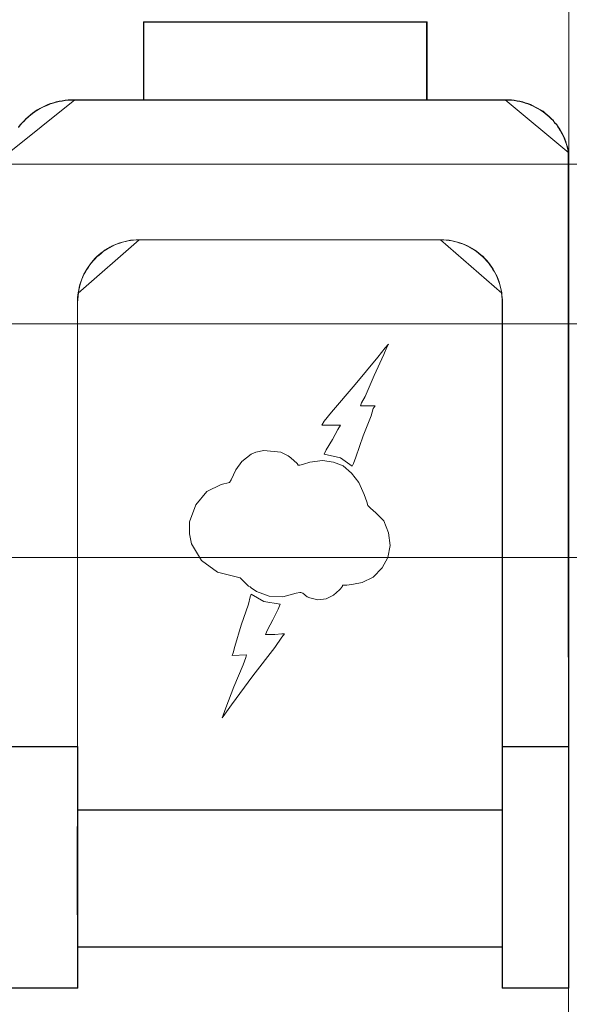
# Model space of a CAD drawing. Header units: millimetres. Extents: x 12819 to 17524, y -4386 to -1138.
# Tile 73 of 94: x 13086.18 to 13087.94, y -4199.45 to -4196.28. Entities that reach past the tile are written whole.
import ezdxf

# ---------------------------------------------------------------- set-up
doc = ezdxf.new("R2010")
doc.units = ezdxf.units.MM
doc.layers.get('0').update_dxf_attribs({"lineweight": 15})
for name, color, linetype, lineweight in [('30', 7, 'Continuous', 15), ('45', 7, 'Continuous', 15), ('50', 7, 'Continuous', 15)]:
    doc.layers.add(name, color=color, linetype=linetype, lineweight=lineweight)

# ---------------------------------------------------------------- blocks, each defined once
blk = doc.blocks.new('*U363')
at = {"layer": '50', "color": 7}
blk.add_lwpolyline([(61.985145, -137.349904), (386.014855, -137.349904), (386.014855, -183.652053), (61.985145, -183.652053), (61.985145, -137.349904)], dxfattribs=at)
blk = doc.blocks.new('*U364')
at = {"layer": '30', "color": 7}
blk.add_lwpolyline([(51.982287, -142.479069), (396.085575, -142.479069), (396.085575, -178.45531), (51.982287, -178.45531), (51.982287, -142.479069)], close=True, dxfattribs=at)
for points in [[(51.982287, -142.479069), (396.085575, -142.479069), (396.085575, -178.45531), (51.982287, -178.45531), (51.982287, -142.479069)], [(51.982287, -149.975715), (396.085575, -149.975715), (396.085575, -170.958664), (51.982287, -170.958664), (51.982287, -149.975715)]]:
    blk.add_lwpolyline(points, dxfattribs=at)
blk = doc.blocks.new('*U367')
at = {"layer": '45', "color": 7}
for points in [[(242.33329, -136.175439), (242.387637, -136.098386), (242.447419, -136.03234), (242.512635, -135.966295), (242.572417, -135.900249), (242.643068, -135.839708), (242.713719, -135.779166), (242.78437, -135.724128), (242.860456, -135.669091), (242.936541, -135.619556), (243.018062, -135.570022), (243.099582, -135.525992), (243.186537, -135.487466), (243.273492, -135.448939), (243.360447, -135.415916), (243.452837, -135.388398), (243.545227, -135.360879), (243.637617, -135.338863), (243.735441, -135.322352), (243.827831, -135.305841), (243.925655, -135.294833), (244.028915, -135.289329), (244.126739, -135.289329), (246.349529, -135.289329), (246.349529, -133.038282), (246.354963, -132.785108), (255.44177, -132.785108), (255.44177, -135.289329), (257.963468, -135.289329), (258.061292, -135.289329), (258.153682, -135.294833), (258.246072, -135.305841), (258.338462, -135.322352), (258.425417, -135.338863), (258.517807, -135.360879), (258.599327, -135.388398), (258.680847, -135.415916), (258.773237, -135.448939), (258.854758, -135.487466), (258.930843, -135.525992), (259.006929, -135.570022), (259.088449, -135.614053), (259.16997, -135.663587), (259.235186, -135.718625), (259.300402, -135.773662), (259.365619, -135.8287), (259.4254, -135.889242), (259.501486, -135.955287), (259.539529, -136.021333), (259.61018, -136.087378), (259.653657, -136.158927), (259.70257, -136.23598), (259.746047, -136.313033), (259.789525, -136.390086), (259.833002, -136.467139), (259.86561, -136.549696), (259.898219, -136.637757), (259.925392, -136.720313), (259.952566, -136.808374), (259.974304, -136.896434), (259.990608, -136.989999), (259.985174, -122.79574)], [(241.986821, -137.012014), (244.138047, -135.277513), (244.138047, -135.277513), (244.039767, -135.277513), (243.936028, -135.283055), (243.837749, -135.294138), (243.744929, -135.310763), (243.64665, -135.327387), (243.553831, -135.349553), (243.461011, -135.377261), (243.368192, -135.404969), (243.280833, -135.438218), (243.193473, -135.477009), (243.106114, -135.515799), (243.024214, -135.560132), (242.942315, -135.610006), (242.865875, -135.659879), (242.789436, -135.715295), (242.718456, -135.77071), (242.647477, -135.831667), (242.576497, -135.892624), (242.516438, -135.959122), (242.450918, -136.025621), (242.390859, -136.092119), (242.336259, -136.169701)], [(241.986821, -156.057729), (244.225747, -156.057729), (244.225747, -141.782337), (244.225747, -141.776834), (244.231181, -141.705292), (244.231181, -141.628247), (244.24205, -141.551201), (244.252918, -141.479659), (244.269221, -141.386104), (244.285524, -141.298053), (244.307261, -141.210001), (244.334433, -141.127452), (244.367038, -141.039401), (244.399644, -140.956852), (244.437684, -140.879807), (244.481158, -140.802761), (244.524633, -140.725716), (244.573541, -140.654174), (244.62245, -140.582632), (244.676793, -140.51109), (244.731135, -140.445051), (244.790913, -140.384516), (244.85069, -140.318477), (244.915901, -140.263444), (244.981113, -140.208412), (245.051758, -140.15338), (245.122404, -140.103851), (245.19305, -140.059825), (245.26913, -140.015799), (245.34521, -139.977276), (245.426724, -139.938754), (245.508238, -139.905734), (245.589753, -139.878218), (245.671267, -139.850702), (245.758215, -139.828689), (245.845164, -139.812179), (245.932113, -139.795669), (246.019061, -139.790166), (246.111444, -139.77916), (246.203827, -139.77916), (255.887723, -139.77916), (255.980106, -139.77916), (256.072489, -139.790166), (256.159437, -139.795669), (256.246386, -139.812179), (256.333334, -139.828689), (256.420283, -139.850702), (256.501797, -139.878218), (256.588746, -139.905734), (256.664826, -139.938754), (256.74634, -139.977276), (256.82242, -140.015799), (256.8985, -140.059825), (256.969146, -140.103851), (257.039792, -140.15338), (257.110437, -140.208412), (257.175649, -140.263444), (257.24086, -140.318477), (257.300637, -140.384516), (257.360414, -140.445051), (257.420191, -140.51109), (257.4691, -140.582632), (257.523443, -140.654174), (257.566917, -140.725716), (257.610391, -140.802761), (257.653866, -140.879807), (257.691906, -140.956852), (257.724511, -141.039401), (257.757117, -141.127452), (257.784289, -141.210001), (257.806026, -141.298053), (257.827763, -141.386104), (257.844066, -141.479659), (257.8495, -141.551201), (257.860369, -141.628247), (257.865803, -141.705292), (257.865803, -141.776834), (257.865803, -141.782337), (257.865803, -156.057729), (259.990608, -156.057729), (259.990608, -136.978013), (259.974306, -136.884458), (259.952568, -136.796406), (259.925397, -136.708355), (259.898226, -136.625806), (259.86562, -136.537754), (259.833014, -136.455206), (259.78954, -136.37816), (259.746066, -136.301115), (259.702591, -136.22407), (259.653683, -136.147025), (259.610208, -136.075483), (259.539563, -136.009444), (259.501523, -135.943405), (259.425443, -135.877366), (259.365666, -135.816831), (259.300454, -135.761798), (259.235243, -135.706766), (259.170031, -135.651733), (259.088517, -135.602204), (259.007003, -135.558178), (258.930923, -135.514153), (258.854843, -135.47563), (258.773328, -135.437107), (258.680946, -135.404088), (258.599431, -135.376572), (258.517917, -135.349056), (258.425534, -135.327043), (258.338586, -135.310533), (258.246203, -135.294023), (258.15382, -135.283017), (258.061437, -135.277513), (257.96362, -135.277513), (255.442112, -135.277513), (246.350552, -135.277513), (244.12793, -135.277513), (244.030113, -135.277513), (243.926861, -135.283017), (243.829044, -135.294023), (243.736661, -135.310533), (243.638844, -135.327043), (243.546461, -135.349056), (243.454078, -135.376572), (243.361696, -135.404088), (243.274747, -135.437107), (243.187798, -135.47563), (243.10085, -135.514153), (243.019336, -135.558178), (242.937821, -135.607708), (242.861741, -135.657237), (242.785661, -135.712269), (242.715016, -135.767301), (242.64437, -135.827837), (242.573724, -135.888373), (242.513947, -135.954411), (242.448736, -136.02045), (242.388959, -136.086489), (242.334616, -136.163534)], [(241.991346, -156.053224), (244.228865, -156.053224), (244.228865, -141.784022), (244.228865, -141.778521), (244.234295, -141.70701), (244.234295, -141.629998), (244.245157, -141.552986), (244.256019, -141.481475), (244.272312, -141.387961), (244.288604, -141.299947), (244.310328, -141.211934), (244.337482, -141.129421), (244.370067, -141.041407), (244.402652, -140.958895), (244.440669, -140.881883), (244.484116, -140.804871), (244.527562, -140.727859), (244.57644, -140.656348), (244.625318, -140.584837), (244.679627, -140.513326), (244.733936, -140.447316), (244.793675, -140.386806), (244.853415, -140.320796), (244.918585, -140.265788), (244.983756, -140.210779), (245.054357, -140.155771), (245.124958, -140.106263), (245.19556, -140.062256), (245.271592, -140.01825), (245.347624, -139.979744), (245.429087, -139.941238), (245.51055, -139.908233), (245.592013, -139.880728), (245.673476, -139.853224), (245.76037, -139.831221), (245.847264, -139.814718), (245.934158, -139.798216), (246.021052, -139.792715), (246.113377, -139.781713), (246.205702, -139.781713), (255.883514, -139.781713), (255.975839, -139.781713), (256.068164, -139.792715), (256.155058, -139.798216), (256.241952, -139.814718), (256.328846, -139.831221), (256.41574, -139.853224), (256.497203, -139.880728), (256.584097, -139.908233), (256.660129, -139.941238), (256.741592, -139.979744), (256.817624, -140.01825), (256.893656, -140.062256), (256.964258, -140.106263), (257.034859, -140.155771), (257.10546, -140.210779), (257.170631, -140.265788), (257.235801, -140.320796), (257.295541, -140.386806), (257.35528, -140.447316), (257.41502, -140.513326), (257.463898, -140.584837), (257.518207, -140.656348), (257.561654, -140.727859), (257.605101, -140.804871), (257.648548, -140.881883), (257.686564, -140.958895), (257.719149, -141.041407), (257.751734, -141.129421), (257.778888, -141.211934), (257.800612, -141.299947), (257.822335, -141.387961), (257.838628, -141.481475), (257.844059, -141.552986), (257.854921, -141.629998), (257.860352, -141.70701), (257.860352, -141.778521), (257.860352, -141.784022), (257.860352, -156.053224), (259.983822, -156.053224), (259.983822, -136.981781), (259.96753, -136.888267), (259.945806, -136.800253), (259.918652, -136.712239), (259.891497, -136.629727), (259.858912, -136.541713), (259.826327, -136.4592), (259.78288, -136.382188), (259.739433, -136.305177), (259.695986, -136.228165), (259.647108, -136.151153), (259.603661, -136.079642), (259.53306, -136.013632), (259.495044, -135.947621), (259.419012, -135.881611), (259.359272, -135.821102), (259.294102, -135.766093), (259.228931, -135.711085), (259.163761, -135.656076), (259.082298, -135.606569), (259.000834, -135.562562), (258.924802, -135.518555), (258.84877, -135.480049), (258.767307, -135.441543), (258.674982, -135.408538), (258.593519, -135.381034), (258.512056, -135.35353), (258.419731, -135.331526), (258.332837, -135.315024), (258.240512, -135.298521), (258.148188, -135.28752), (258.055863, -135.282019), (257.958107, -135.282019), (255.438183, -135.282019), (246.352335, -135.282019), (244.131109, -135.282019), (244.033353, -135.282019), (243.930167, -135.28752), (243.832411, -135.298521), (243.740086, -135.315024), (243.64233, -135.331526), (243.550006, -135.35353), (243.457681, -135.381034), (243.365356, -135.408538), (243.278462, -135.441543), (243.191568, -135.480049), (243.104674, -135.518555), (243.023211, -135.562562), (242.941748, -135.61207), (242.865716, -135.661577), (242.789684, -135.716586), (242.719082, -135.771594), (242.648481, -135.832104), (242.57788, -135.892613), (242.51814, -135.958623), (242.45297, -136.024633), (242.39323, -136.090643), (242.338921, -136.167655)], [(259.994223, -185.284678), (259.994223, -181.774709), (259.988789, -167.333222), (259.988789, -163.790243), (257.86409, -163.790243), (257.86409, -162.47538), (257.86409, -162.47538), (247.2406, -162.47538), (246.25161, -162.47538), (244.230158, -162.47538), (244.230158, -163.790243), (241.991346, -163.790243), (241.991346, -167.322219), (241.99678, -181.758204), (241.99678, -185.268173)]]:
    blk.add_lwpolyline(points, dxfattribs=at)
at = {"layer": '45', "color": 59}
for points in [[(259.990608, -136.989488), (259.972512, -118.765971), (259.990608, -136.989488)], [(244.126736, -135.277513), (257.963797, -135.277513), (244.126736, -135.277513)], [(259.977036, -136.975972), (259.999657, -201.805739), (259.977036, -136.975972)], [(246.201051, -139.775951), (255.889482, -139.775951), (246.201051, -139.775951)], [(257.861097, -158.086064), (247.243608, -158.080562), (246.255177, -158.080562), (244.234867, -158.086064), (244.229436, -159.131438), (244.229436, -159.13694), (244.224005, -159.351517), (244.224005, -161.200179), (244.229436, -161.431262), (244.234867, -161.442266), (244.234867, -162.482138), (246.255177, -162.482138), (247.243608, -162.482138), (257.861097, -162.482138), (257.861097, -161.442266), (257.861097, -161.431262), (257.866528, -161.222187), (257.866528, -159.368023), (257.861097, -159.13694), (257.861097, -159.131438), (257.861097, -158.086064)]]:
    blk.add_lwpolyline(points, close=True, dxfattribs=at)
at = {"layer": '45', "color": 7}
for points in [[(246.345824, -133.040684), (246.345824, -132.774877), (246.345824, -133.040684)], [(255.450641, -132.774877), (246.351262, -132.774877), (246.345824, -133.02903), (246.345824, -135.288776), (255.445202, -135.288776), (255.450641, -132.774877)], [(246.345824, -135.288776), (246.345824, -133.027168), (246.345824, -135.288776)], [(246.35261, -132.774877), (255.450641, -132.774877), (246.35261, -132.774877)], [(255.443855, -132.779382), (246.358041, -132.779382), (246.35261, -133.032624), (246.35261, -135.284271), (255.438424, -135.284271), (255.443855, -132.779382)], [(255.432544, -135.288776), (255.432544, -132.774877), (255.432544, -135.288776)], [(259.990608, -136.989488), (259.974216, -136.895302), (259.952359, -136.806656), (259.925039, -136.71801), (259.897718, -136.634904), (259.864933, -136.546258), (259.832149, -136.463153), (259.788435, -136.385588), (259.744722, -136.308022), (259.701009, -136.230457), (259.651832, -136.152892), (259.608119, -136.080867), (259.537085, -136.014383), (259.498836, -135.947898), (259.422338, -135.881414), (259.362233, -135.82047), (259.296663, -135.765066), (259.231094, -135.709662), (259.165524, -135.654259), (259.083562, -135.604395), (259.0016, -135.560072), (258.925102, -135.515749), (258.848604, -135.476967), (258.766642, -135.438184), (258.673752, -135.404942), (258.59179, -135.37724), (258.509828, -135.349538), (258.416938, -135.327377), (258.329512, -135.310756), (258.236621, -135.294135), (258.143731, -135.283054), (258.050841, -135.277513), (257.952487, -135.277513), (259.990608, -136.989488)], [(246.202443, -139.775951), (246.110043, -139.775951), (246.017644, -139.786959), (245.930679, -139.792462), (245.843715, -139.808973), (245.756751, -139.825484), (245.669786, -139.847498), (245.588257, -139.875016), (245.506728, -139.902534), (245.425199, -139.935555), (245.34367, -139.97408), (245.267577, -140.012605), (245.191483, -140.056633), (245.120824, -140.100662), (245.050166, -140.150194), (244.979507, -140.20523), (244.914284, -140.260265), (244.849061, -140.315301), (244.789273, -140.381344), (244.729485, -140.441883), (244.675132, -140.507926), (244.62078, -140.579472), (244.571862, -140.651019), (244.522945, -140.722565), (244.479463, -140.799615), (244.435981, -140.876665), (244.397934, -140.953715), (244.365322, -141.036268), (244.332711, -141.124326), (244.305534, -141.206879), (244.283793, -141.294936), (244.267487, -141.382993), (244.251182, -141.476554), (244.240311, -141.5481), (244.22944, -141.62515), (244.22944, -141.7022), (244.224005, -141.773747), (244.224005, -141.77925), (244.224005, -156.055505), (244.22944, -158.091825), (246.25136, -158.086321), (247.240579, -158.086321), (257.866528, -158.091825), (257.866528, -156.055505), (257.866528, -141.77925), (257.866528, -141.773747), (257.866528, -141.7022), (257.861093, -141.62515), (257.850222, -141.5481), (257.844787, -141.476554), (257.828481, -141.382993), (257.80674, -141.294936), (257.784999, -141.206879), (257.757823, -141.124326), (257.725211, -141.036268), (257.692599, -140.953715), (257.654553, -140.876665), (257.61107, -140.799615), (257.567588, -140.722565), (257.524106, -140.651019), (257.469753, -140.579472), (257.420836, -140.507926), (257.361048, -140.441883), (257.30126, -140.381344), (257.241472, -140.315301), (257.176249, -140.260265), (257.111026, -140.20523), (257.040367, -140.150194), (256.969709, -140.100662), (256.89905, -140.056633), (256.822957, -140.012605), (256.746863, -139.97408), (256.665334, -139.935555), (256.58924, -139.902534), (256.502276, -139.875016), (256.420747, -139.847498), (256.333782, -139.825484), (256.246818, -139.808973), (256.159854, -139.792462), (256.07289, -139.786959), (255.98049, -139.775951), (255.88809, -139.775951), (246.202443, -139.775951)], [(246.205655, -139.780457), (246.113316, -139.780457), (246.020978, -139.791458), (245.934072, -139.796959), (245.847165, -139.813462), (245.760258, -139.829964), (245.673352, -139.851968), (245.591877, -139.879472), (245.510402, -139.906976), (245.428927, -139.939982), (245.347452, -139.978488), (245.271409, -140.016994), (245.195365, -140.061001), (245.124754, -140.105007), (245.054142, -140.154515), (244.98353, -140.209524), (244.918351, -140.264532), (244.853171, -140.319541), (244.793422, -140.385551), (244.733674, -140.446061), (244.679357, -140.512071), (244.625041, -140.583582), (244.576156, -140.655093), (244.527271, -140.726605), (244.483817, -140.803617), (244.440364, -140.880629), (244.402343, -140.957641), (244.369753, -141.040154), (244.337163, -141.128167), (244.310004, -141.21068), (244.288278, -141.298694), (244.271983, -141.386708), (244.255688, -141.480222), (244.244824, -141.551734), (244.233961, -141.628746), (244.233961, -141.705758), (244.228529, -141.777269), (244.228529, -141.78277), (244.228529, -156.052001), (244.233961, -158.08732), (246.25454, -158.081819), (247.243102, -158.081819), (257.862004, -158.08732), (257.862004, -156.052001), (257.862004, -141.78277), (257.862004, -141.777269), (257.862004, -141.705758), (257.856572, -141.628746), (257.845709, -141.551734), (257.840277, -141.480222), (257.823982, -141.386708), (257.802256, -141.298694), (257.780529, -141.21068), (257.753371, -141.128167), (257.720781, -141.040154), (257.688191, -140.957641), (257.650169, -140.880629), (257.606716, -140.803617), (257.563262, -140.726605), (257.519809, -140.655093), (257.465492, -140.583582), (257.416607, -140.512071), (257.356859, -140.446061), (257.297111, -140.385551), (257.237363, -140.319541), (257.172183, -140.264532), (257.107003, -140.209524), (257.036391, -140.154515), (256.965779, -140.105007), (256.895168, -140.061001), (256.819125, -140.016994), (256.743081, -139.978488), (256.661606, -139.939982), (256.585563, -139.906976), (256.498656, -139.879472), (256.417181, -139.851968), (256.330275, -139.829964), (256.243368, -139.813462), (256.156462, -139.796959), (256.069555, -139.791458), (255.977217, -139.780457), (255.884878, -139.780457), (246.205655, -139.780457)], [(246.212362, -139.775951), (246.119491, -139.775951), (246.02662, -139.787032), (245.939212, -139.792573), (245.851805, -139.809194), (245.764397, -139.825815), (245.676989, -139.847976), (245.595044, -139.875678), (245.5131, -139.90338), (245.431155, -139.936622), (245.34921, -139.975405), (245.272728, -140.014187), (245.196246, -140.05851), (245.125228, -140.102833), (245.054209, -140.152697), (244.98319, -140.2081), (244.917634, -140.263504), (244.852078, -140.318908), (244.791985, -140.385392), (244.731893, -140.446336), (244.677263, -140.512821), (244.622633, -140.584846), (244.573466, -140.65687), (244.524299, -140.728895), (244.480595, -140.80646), (244.436891, -140.884026), (244.398651, -140.961591), (244.365873, -141.044696), (244.333095, -141.133342), (244.30578, -141.216448), (244.283928, -141.305094), (244.267539, -141.39374), (244.25115, -141.487926), (246.212362, -139.775951)], [(257.843907, -141.487926), (257.827526, -141.39374), (257.805685, -141.305094), (257.783843, -141.216448), (257.756541, -141.133342), (257.723779, -141.044696), (257.691017, -140.961591), (257.652794, -140.884026), (257.609111, -140.80646), (257.565428, -140.728895), (257.521745, -140.65687), (257.467141, -140.584846), (257.417998, -140.512821), (257.357934, -140.446336), (257.29787, -140.385392), (257.237805, -140.318908), (257.172281, -140.263504), (257.106756, -140.2081), (257.035772, -140.152697), (256.964787, -140.102833), (256.893802, -140.05851), (256.817356, -140.014187), (256.740911, -139.975405), (256.659005, -139.936622), (256.58256, -139.90338), (256.495194, -139.875678), (256.413289, -139.847976), (256.325922, -139.825815), (256.238556, -139.809194), (256.15119, -139.792573), (256.063824, -139.787032), (255.970998, -139.775951), (255.878172, -139.775951), (257.843907, -141.487926)], [(244.26246, -141.476663), (244.247078, -141.550957), (244.231696, -141.630966), (244.231696, -141.710975), (244.224005, -141.785269), (244.26246, -141.476663)], [(257.866528, -141.785269), (257.866528, -141.710975), (257.858045, -141.630966), (257.84108, -141.550957), (257.832597, -141.476663), (257.866528, -141.785269)], [(244.224005, -141.774006), (244.224005, -141.789774), (244.224005, -141.774006)], [(244.224005, -159.13703), (244.224005, -141.778511), (244.224005, -159.13703)], [(257.855218, -141.774006), (257.855218, -141.789774), (257.855218, -141.774006)], [(257.855218, -159.13703), (257.855218, -141.778511), (257.855218, -159.13703)], [(252.673012, -146.779611), (253.048006, -147.038327), (253.080614, -146.955758), (253.162134, -146.752088), (253.395826, -146.06952), (253.656691, -145.425483), (253.716472, -145.188786), (253.776254, -145.106217), (253.314305, -145.106217), (253.341479, -145.012639), (253.455607, -144.808969), (253.74908, -144.131905), (254.064292, -143.45484), (254.151247, -143.218143), (254.211029, -143.13007), (254.0969, -143.245666), (253.863209, -143.542914), (253.140395, -144.423648), (252.379539, -145.309886), (252.145848, -145.60163), (252.064328, -145.722731), (252.145848, -145.722731), (252.352366, -145.722731), (252.553449, -145.722731), (252.673012, -145.722731), (252.586057, -145.86585), (252.412147, -146.185116), (252.205629, -146.515391), (252.145848, -146.65851), (252.673012, -146.779611)], [(252.755219, -147.035816), (252.440162, -146.920243), (252.092514, -146.865208), (251.685113, -146.920243), (251.484128, -146.980781), (251.364624, -147.013802), (251.304872, -147.013802), (251.283144, -146.953264), (251.076728, -146.777152), (250.989815, -146.716614), (250.756239, -146.595538), (250.207606, -146.540503), (249.946869, -146.595538), (249.800205, -146.656076), (249.506876, -146.892725), (249.305892, -147.156892), (249.16466, -147.481597), (249.104908, -147.569653), (248.838739, -147.630191), (248.377018, -147.861337), (248.029369, -148.279602), (247.822953, -148.835453), (247.822953, -149.215193), (247.882705, -149.539898), (248.203194, -150.068232), (248.724667, -150.447971), (249.447124, -150.624083), (249.626381, -150.805697), (249.713293, -150.893753), (249.773045, -150.92127), (249.800205, -150.948788), (249.974029, -151.064361), (250.38143, -151.218458), (250.815991, -151.240472), (251.250552, -151.124899), (251.364624, -151.097382), (251.397216, -151.097382), (251.456968, -151.124899), (251.598201, -151.240472), (251.685113, -151.273493), (251.945849, -151.334031), (252.206586, -151.30101), (252.440162, -151.185437), (252.641147, -151.009326), (252.673739, -150.981809), (252.733491, -150.893753), (252.733491, -150.860732), (252.874723, -150.860732), (253.08114, -150.833215), (253.369036, -150.77818), (253.716685, -150.602069), (254.004582, -150.304881), (254.183838, -149.980176), (254.265318, -149.594933), (254.210998, -149.187675), (254.064334, -148.802432), (253.803597, -148.538265), (253.629773, -148.395175), (253.542861, -148.301615), (253.515701, -148.186042), (253.423356, -147.949393), (253.254964, -147.569653), (253.021388, -147.272465), (252.755219, -147.035816)], [(250.730938, -151.475183), (250.209285, -151.392655), (249.801745, -151.156076), (249.774575, -151.238604), (249.714803, -151.475183), (249.481146, -152.151909), (249.280093, -152.828635), (249.22032, -153.037704), (249.19315, -153.125734), (249.65503, -153.098225), (249.627861, -153.180752), (249.540919, -153.417331), (249.247489, -154.127068), (248.992097, -154.803794), (248.899721, -155.034871), (248.872552, -155.122901), (248.959494, -155.007362), (249.165981, -154.710263), (249.856083, -153.769449), (250.557054, -152.861646), (250.79071, -152.537037), (250.872218, -152.421499), (250.79071, -152.421499), (250.557054, -152.449008), (250.350566, -152.449008), (250.263624, -152.449008), (250.323397, -152.300458), (250.497281, -151.97585), (250.671165, -151.629234), (250.730938, -151.475183)], [(244.235316, -156.046466), (241.986821, -156.046466), (244.235316, -156.046466)], [(241.986821, -156.046466), (241.992277, -163.785636), (241.992277, -163.802161), (244.23984, -163.802161), (244.23984, -162.485675), (244.23984, -161.444606), (244.234384, -161.433589), (244.228929, -161.20224), (244.228929, -159.351449), (244.234384, -159.136626), (244.234384, -159.131117), (244.23984, -158.084539), (244.234384, -156.046466), (241.986821, -156.046466)], [(241.991346, -156.050971), (241.996779, -163.778902), (241.996779, -163.795403), (244.235316, -163.795403), (244.235316, -162.480829), (244.235316, -161.441272), (244.229882, -161.430271), (244.224449, -161.199258), (244.224449, -159.351155), (244.229882, -159.136643), (244.229882, -159.131143), (244.235316, -158.086085), (244.229882, -156.050971), (241.991346, -156.050971)], [(259.990608, -156.046466), (257.855218, -156.046466), (259.990608, -156.046466)], [(257.855218, -158.084539), (257.855218, -159.131117), (257.855218, -159.136626), (257.860679, -159.367974), (257.860679, -161.224273), (257.855218, -161.433589), (257.855218, -161.444606), (257.855218, -162.485675), (257.855218, -163.802161), (259.990608, -163.802161), (259.990608, -156.046466), (257.855218, -156.046466), (257.855218, -158.084539)], [(257.859742, -158.086085), (257.859742, -159.131143), (257.859742, -159.136643), (257.865174, -159.367656), (257.865174, -161.221259), (257.859742, -161.430271), (257.859742, -161.441272), (257.859742, -162.480829), (257.859742, -163.795403), (259.983822, -163.795403), (259.983822, -156.050971), (257.859742, -156.050971), (257.859742, -158.086085)], [(257.865617, -158.07932), (247.239325, -158.073804), (246.250075, -158.073804), (244.22809, -158.07932), (244.222654, -159.127369), (244.222654, -159.132886), (244.217219, -159.348011), (244.217219, -161.201404), (244.222654, -161.433078), (244.22809, -161.44411), (244.22809, -162.486643), (246.250075, -162.486643), (247.239325, -162.486643), (257.865617, -162.486643), (257.865617, -161.44411), (257.865617, -161.433078), (257.871052, -161.223468), (257.871052, -159.36456), (257.865617, -159.132886), (257.865617, -159.127369), (257.865617, -158.07932)], [(244.228529, -158.080562), (257.866528, -158.080562), (244.228529, -158.080562)], [(246.248555, -158.073804), (246.248555, -158.091825), (246.248555, -158.073804)], [(246.248555, -158.073804), (246.248555, -158.073804)], [(247.237078, -158.073804), (247.237078, -158.091825), (247.237078, -158.073804)], [(247.237078, -158.073804), (247.237078, -158.073804)], [(244.235316, -159.130273), (244.217219, -159.346003), (244.217219, -161.204607), (244.235316, -161.436933), (244.235316, -159.130273)], [(244.224005, -159.143788), (244.224005, -159.125767), (244.224005, -159.143788)], [(257.855218, -159.125767), (257.855218, -159.143788), (257.855218, -159.125767)], [(257.855218, -161.436933), (257.871052, -161.226733), (257.871052, -159.362598), (257.855218, -159.130273), (257.855218, -161.436933)], [(244.224005, -161.423417), (244.224005, -161.448196), (244.224005, -161.423417)], [(244.228529, -163.802161), (244.228529, -161.43468), (244.228529, -163.802161)], [(257.855218, -161.448196), (257.855218, -161.423417), (257.855218, -161.448196)], [(257.855218, -163.802161), (257.855218, -161.43468), (257.855218, -163.802161)], [(244.228529, -162.47538), (257.866528, -162.47538), (244.228529, -162.47538)], [(246.248555, -162.47538), (246.248555, -162.47538), (246.248555, -162.47538)], [(246.248555, -162.47538), (246.248555, -162.47538)], [(247.237078, -162.47538), (247.237078, -162.47538), (247.237078, -162.47538)], [(247.237078, -162.47538), (247.237078, -162.47538)], [(244.23984, -163.788645), (241.991346, -163.788645), (244.23984, -163.788645)], [(259.990608, -163.788645), (257.855218, -163.788645), (259.990608, -163.788645)]]:
    blk.add_lwpolyline(points, close=True, dxfattribs=at)
at = {"layer": '45', "color": 139}
for points in [[(253.776254, -145.106217), (253.716472, -145.188786), (253.656691, -145.425483), (253.395826, -146.06952), (253.162134, -146.752088), (253.080614, -146.955758), (253.048006, -147.038327), (252.673012, -146.779611), (252.145848, -146.65851), (252.205629, -146.515391), (252.412147, -146.185116), (252.586057, -145.86585), (252.673012, -145.722731), (252.553449, -145.722731), (252.352366, -145.722731), (252.145848, -145.722731), (252.064328, -145.722731), (252.145848, -145.60163), (252.379539, -145.309886), (253.140395, -144.423648), (253.863209, -143.542914), (254.0969, -143.245666), (254.211029, -143.13007), (254.151247, -143.218143), (254.064292, -143.45484), (253.74908, -144.131905), (253.455607, -144.808969), (253.341479, -145.012639), (253.314305, -145.106217), (253.776254, -145.106217)], [(252.673012, -146.779611), (253.048006, -147.038327), (253.080614, -146.955758), (253.162134, -146.752088), (253.395826, -146.06952), (253.656691, -145.425483), (253.716472, -145.188786), (253.776254, -145.106217), (253.314305, -145.106217), (253.341479, -145.012639), (253.455607, -144.808969), (253.74908, -144.131905), (254.064292, -143.45484), (254.151247, -143.218143), (254.211029, -143.13007), (254.0969, -143.245666), (253.863209, -143.542914), (253.140395, -144.423648), (252.379539, -145.309886), (252.145848, -145.60163), (252.064328, -145.722731), (252.145848, -145.722731), (252.352366, -145.722731), (252.553449, -145.722731), (252.673012, -145.722731), (252.586057, -145.86585), (252.412147, -146.185116), (252.205629, -146.515391), (252.145848, -146.65851), (252.673012, -146.779611)], [(249.447124, -150.624083), (248.724667, -150.447971), (248.203194, -150.068232), (247.882705, -149.539898), (247.822953, -149.215193), (247.822953, -148.835453), (248.029369, -148.279602), (248.377018, -147.861337), (248.838739, -147.630191), (249.104908, -147.569653), (249.16466, -147.481597), (249.305892, -147.156892), (249.506876, -146.892725), (249.800205, -146.656076), (249.946869, -146.595538), (250.207606, -146.540503), (250.756239, -146.595538), (250.989815, -146.716614), (251.076728, -146.777152), (251.283144, -146.953264), (251.304872, -147.013802), (251.364624, -147.013802), (251.484128, -146.980781), (251.685113, -146.920243), (252.092514, -146.865208), (252.440162, -146.920243), (252.755219, -147.035816), (253.021388, -147.272465), (253.254964, -147.569653), (253.423356, -147.949393), (253.515701, -148.186042), (253.542861, -148.301615), (253.629773, -148.395175), (253.803597, -148.538265), (254.064334, -148.802432), (254.210998, -149.187675), (254.265318, -149.594933), (254.183838, -149.980176), (254.004582, -150.304881), (253.716685, -150.602069), (253.369036, -150.77818), (253.08114, -150.833215), (252.874723, -150.860732), (252.733491, -150.860732), (252.733491, -150.893753), (252.673739, -150.981809), (252.641147, -151.009326), (252.440162, -151.185437), (252.206586, -151.30101), (251.945849, -151.334031), (251.685113, -151.273493), (251.598201, -151.240472), (251.456968, -151.124899), (251.397216, -151.097382), (251.364624, -151.097382), (251.250552, -151.124899), (250.815991, -151.240472), (250.38143, -151.218458), (249.974029, -151.064361), (249.800205, -150.948788), (249.773045, -150.92127), (249.713293, -150.893753), (249.626381, -150.805697), (249.447124, -150.624083)], [(249.19315, -153.125734), (249.22032, -153.037704), (249.280093, -152.828635), (249.481146, -152.151909), (249.714803, -151.475183), (249.774575, -151.238604), (249.801745, -151.156076), (250.209285, -151.392655), (250.730938, -151.475183), (250.671165, -151.629234), (250.497281, -151.97585), (250.323397, -152.300458), (250.263624, -152.449008), (250.350566, -152.449008), (250.557054, -152.449008), (250.79071, -152.421499), (250.872218, -152.421499), (250.79071, -152.537037), (250.557054, -152.861646), (249.856083, -153.769449), (249.165981, -154.710263), (248.959494, -155.007362), (248.872552, -155.122901), (248.899721, -155.034871), (248.992097, -154.803794), (249.247489, -154.127068), (249.540919, -153.417331), (249.627861, -153.180752), (249.65503, -153.098225), (249.19315, -153.125734)]]:
    blk.add_lwpolyline(points, close=True, dxfattribs=at)
at = {"layer": '45', "color": 254}
for points in [[(252.673012, -146.779611), (253.048006, -147.038327), (253.080614, -146.955758), (253.162134, -146.752088), (253.395826, -146.06952), (253.656691, -145.425483), (253.716472, -145.188786), (253.776254, -145.106217), (253.314305, -145.106217), (253.341479, -145.012639), (253.455607, -144.808969), (253.74908, -144.131905), (254.064292, -143.45484), (254.151247, -143.218143), (254.211029, -143.13007), (254.0969, -143.245666), (253.863209, -143.542914), (253.140395, -144.423648), (252.379539, -145.309886), (252.145848, -145.60163), (252.064328, -145.722731), (252.145848, -145.722731), (252.352366, -145.722731), (252.553449, -145.722731), (252.673012, -145.722731), (252.586057, -145.86585), (252.412147, -146.185116), (252.205629, -146.515391), (252.145848, -146.65851), (252.673012, -146.779611)], [(252.755219, -147.035816), (252.440162, -146.920243), (252.092514, -146.865208), (251.685113, -146.920243), (251.484128, -146.980781), (251.364624, -147.013802), (251.304872, -147.013802), (251.283144, -146.953264), (251.076728, -146.777152), (250.989815, -146.716614), (250.756239, -146.595538), (250.207606, -146.540503), (249.946869, -146.595538), (249.800205, -146.656076), (249.506876, -146.892725), (249.305892, -147.156892), (249.16466, -147.481597), (249.104908, -147.569653), (248.838739, -147.630191), (248.377018, -147.861337), (248.029369, -148.279602), (247.822953, -148.835453), (247.822953, -149.215193), (247.882705, -149.539898), (248.203194, -150.068232), (248.724667, -150.447971), (249.447124, -150.624083), (249.626381, -150.805697), (249.713293, -150.893753), (249.773045, -150.92127), (249.800205, -150.948788), (249.974029, -151.064361), (250.38143, -151.218458), (250.815991, -151.240472), (251.250552, -151.124899), (251.364624, -151.097382), (251.397216, -151.097382), (251.456968, -151.124899), (251.598201, -151.240472), (251.685113, -151.273493), (251.945849, -151.334031), (252.206586, -151.30101), (252.440162, -151.185437), (252.641147, -151.009326), (252.673739, -150.981809), (252.733491, -150.893753), (252.733491, -150.860732), (252.874723, -150.860732), (253.08114, -150.833215), (253.369036, -150.77818), (253.716685, -150.602069), (254.004582, -150.304881), (254.183838, -149.980176), (254.265318, -149.594933), (254.210998, -149.187675), (254.064334, -148.802432), (253.803597, -148.538265), (253.629773, -148.395175), (253.542861, -148.301615), (253.515701, -148.186042), (253.423356, -147.949393), (253.254964, -147.569653), (253.021388, -147.272465), (252.755219, -147.035816)], [(252.755219, -147.035816), (252.440162, -146.920243), (252.092514, -146.865208), (251.685113, -146.920243), (251.484128, -146.980781), (251.364624, -147.013802), (251.304872, -147.013802), (251.283144, -146.953264), (251.076728, -146.777152), (250.989815, -146.716614), (250.756239, -146.595538), (250.207606, -146.540503), (249.946869, -146.595538), (249.800205, -146.656076), (249.506876, -146.892725), (249.305892, -147.156892), (249.16466, -147.481597), (249.104908, -147.569653), (248.838739, -147.630191), (248.377018, -147.861337), (248.029369, -148.279602), (247.822953, -148.835453), (247.822953, -149.215193), (247.882705, -149.539898), (248.203194, -150.068232), (248.724667, -150.447971), (249.447124, -150.624083), (249.626381, -150.805697), (249.713293, -150.893753), (249.773045, -150.92127), (249.800205, -150.948788), (249.974029, -151.064361), (250.38143, -151.218458), (250.815991, -151.240472), (251.250552, -151.124899), (251.364624, -151.097382), (251.397216, -151.097382), (251.456968, -151.124899), (251.598201, -151.240472), (251.685113, -151.273493), (251.945849, -151.334031), (252.206586, -151.30101), (252.440162, -151.185437), (252.641147, -151.009326), (252.673739, -150.981809), (252.733491, -150.893753), (252.733491, -150.860732), (252.874723, -150.860732), (253.08114, -150.833215), (253.369036, -150.77818), (253.716685, -150.602069), (254.004582, -150.304881), (254.183838, -149.980176), (254.265318, -149.594933), (254.210998, -149.187675), (254.064334, -148.802432), (253.803597, -148.538265), (253.629773, -148.395175), (253.542861, -148.301615), (253.515701, -148.186042), (253.423356, -147.949393), (253.254964, -147.569653), (253.021388, -147.272465), (252.755219, -147.035816)], [(250.730938, -151.475183), (250.209285, -151.392655), (249.801745, -151.156076), (249.774575, -151.238604), (249.714803, -151.475183), (249.481146, -152.151909), (249.280093, -152.828635), (249.22032, -153.037704), (249.19315, -153.125734), (249.65503, -153.098225), (249.627861, -153.180752), (249.540919, -153.417331), (249.247489, -154.127068), (248.992097, -154.803794), (248.899721, -155.034871), (248.872552, -155.122901), (248.959494, -155.007362), (249.165981, -154.710263), (249.856083, -153.769449), (250.557054, -152.861646), (250.79071, -152.537037), (250.872218, -152.421499), (250.79071, -152.421499), (250.557054, -152.449008), (250.350566, -152.449008), (250.263624, -152.449008), (250.323397, -152.300458), (250.497281, -151.97585), (250.671165, -151.629234), (250.730938, -151.475183)], [(250.730938, -151.475183), (250.209285, -151.392655), (249.801745, -151.156076), (249.774575, -151.238604), (249.714803, -151.475183), (249.481146, -152.151909), (249.280093, -152.828635), (249.22032, -153.037704), (249.19315, -153.125734), (249.65503, -153.098225), (249.627861, -153.180752), (249.540919, -153.417331), (249.247489, -154.127068), (248.992097, -154.803794), (248.899721, -155.034871), (248.872552, -155.122901), (248.959494, -155.007362), (249.165981, -154.710263), (249.856083, -153.769449), (250.557054, -152.861646), (250.79071, -152.537037), (250.872218, -152.421499), (250.79071, -152.421499), (250.557054, -152.449008), (250.350566, -152.449008), (250.263624, -152.449008), (250.323397, -152.300458), (250.497281, -151.97585), (250.671165, -151.629234), (250.730938, -151.475183)]]:
    blk.add_lwpolyline(points, close=True, dxfattribs=at)

msp = doc.modelspace()

# ---------------------------------------------------------------- block references
at = {"xscale": 0.1000000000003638, "yscale": 0.1000000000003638, "zscale": 0.1000000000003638}
for name in ['*U364', '*U363', '*U367']:
    msp.add_blockref(name, (13061.9398, -4183.0131), dxfattribs=at)

doc.saveas('drawing.dxf')
